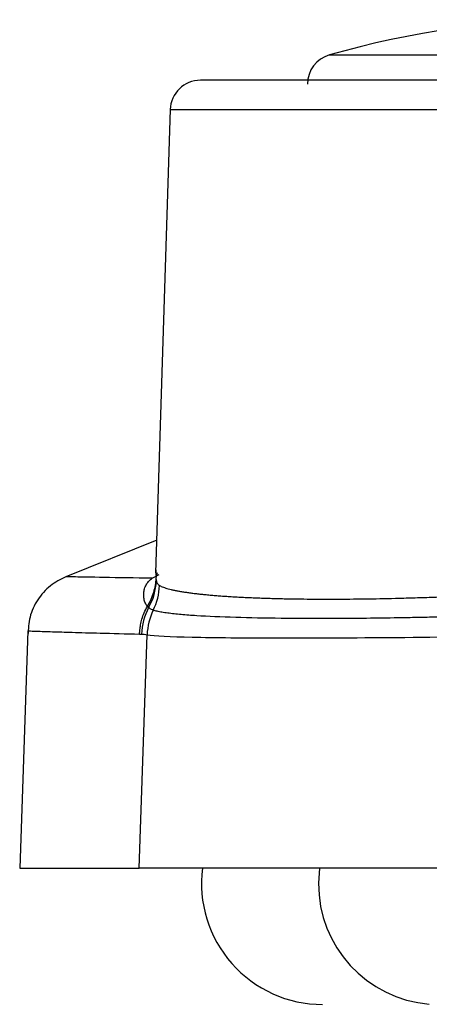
# Model space of a CAD drawing. Header units: millimetres. Extents: x 423 to 1697, y -6 to 958.
# Tile 51 of 54: x 1537 to 1550, y 488 to 520. Entities that reach past the tile are written whole.
import ezdxf

# ---------------------------------------------------------------- set-up
doc = ezdxf.new("R2010")
doc.units = ezdxf.units.MM

msp = doc.modelspace()

# ---------------------------------------------------------------- linework, layer by layer
at = {"color": 8, "linetype": 'Continuous', "lineweight": 25}
for p, q in [((1547.104, 519.299), (1551.242, 519.299)), ((1541.85, 517.494), (1568.911, 517.494)), ((1546.776, 492.463), (1546.745, 491.963))]:
    msp.add_line(p, q, dxfattribs=at)
at = {"color": 7, "linetype": 'Continuous', "lineweight": 25}
for p, q in [((1541.85, 517.494), (1541.369, 502.207)), ((1541.403, 503.289), (1538.404, 502.078)), ((1541.253, 502.028), (1541.49, 502.153)), ((1541.416, 502.205), (1541.374, 502.03)), ((1537.154, 500.295), (1536.88, 492.463)), ((1540.821, 492.463), (1541.086, 500.166)), ((1536.88, 492.463), (1540.821, 492.463)), ((1553.85, 492.463), (1540.821, 492.463))]:
    msp.add_line(p, q, dxfattribs=at)
for centre, radius, start, end in [((1555.38, 490.463), 30, 73.9866, 106.0134), ((1547.38, 518.338), 1, 106.0134, 180), ((1542.849, 517.463), 1, 90, 178.2), ((1546.88, 491.963), 4, 172.8192, 270), ((1550.725, 491.941), 3.98, 179.6753, 265.3614)]:
    msp.add_arc(centre, radius, start, end, dxfattribs=at)
for points, knots in [([(1555.38, 518.463), (1552.057, 518.463), (1548.87, 518.463), (1544.17, 518.463), (1542.849, 518.463), (1542.849, 518.463)], [0, 0, 0, 0, 0.5, 0.5, 1, 1, 1, 1]), ([(1538.404, 502.078), (1538.226, 501.988), (1537.862, 501.803), (1537.452, 501.33), (1537.186, 500.765), (1537.164, 500.357), (1537.154, 500.159)], [0, 0, 0, 0, 0.2442981, 0.5002712, 0.7560966, 1, 1, 1, 1]), ([(1541.379, 502.309), (1541.369, 502.209), (1541.357, 502.095), (1541.411, 502.118), (1541.417, 502.12)], [0, 0, 0, 0, 0.883302, 1, 1, 1, 1]), ([(1541.095, 501.105), (1541.083, 501.121), (1541.058, 501.154), (1541.028, 501.211), (1541.003, 501.275), (1540.985, 501.346), (1540.975, 501.421), (1540.972, 501.501), (1540.981, 501.602), (1541.008, 501.718), (1541.067, 501.84), (1541.146, 501.946), (1541.218, 502.001), (1541.253, 502.028)], [0, 0, 0, 0, 0.063579, 0.129752, 0.198537, 0.269947, 0.343994, 0.420681, 0.500009, 0.635078, 0.763444, 0.885091, 1, 1, 1, 1]), ([(1541.374, 502.03), (1541.368, 501.877), (1541.343, 501.719), (1541.251, 501.405), (1541.183, 501.25), (1541.095, 501.105)], [0, 0, 0, 0, 0.5, 0.5, 1, 1, 1, 1]), ([(1541.374, 502.03), (1541.376, 502.014), (1541.381, 501.983), (1541.388, 501.955), (1541.392, 501.942)], [0, 0, 0, 0, 0.51248, 1, 1, 1, 1]), ([(1541.392, 501.942), (1541.398, 501.923), (1541.41, 501.887), (1541.434, 501.844), (1541.463, 501.81), (1541.486, 501.795), (1541.497, 501.788)], [0, 0, 0, 0, 0.264397, 0.519034, 0.764146, 1, 1, 1, 1]), ([(1541.497, 501.788), (1541.516, 501.779), (1541.553, 501.76), (1541.621, 501.733), (1541.698, 501.707), (1541.784, 501.682), (1541.88, 501.658), (1541.985, 501.634), (1542.098, 501.612), (1542.22, 501.59), (1542.351, 501.57), (1542.489, 501.55), (1542.636, 501.531), (1542.79, 501.513), (1542.951, 501.496), (1543.119, 501.48), (1543.295, 501.464), (1543.477, 501.45), (1543.666, 501.436), (1543.86, 501.424), (1544.061, 501.412), (1544.268, 501.401), (1544.48, 501.391), (1544.698, 501.382), (1544.92, 501.374), (1545.147, 501.367), (1545.379, 501.36), (1545.812, 501.35), (1546.475, 501.341), (1547.403, 501.34), (1548.385, 501.349), (1549.263, 501.367), (1550.014, 501.388), (1550.624, 501.408), (1551.249, 501.431), (1551.887, 501.458), (1552.537, 501.488), (1553.196, 501.522), (1553.641, 501.547), (1553.865, 501.56)], [0, 0, 0, 0, 0.020504, 0.040905, 0.061204, 0.081399, 0.101492, 0.121482, 0.141369, 0.161153, 0.180835, 0.200414, 0.219891, 0.239265, 0.258537, 0.277706, 0.296773, 0.315738, 0.3346, 0.35336, 0.372018, 0.390574, 0.409028, 0.42738, 0.44563, 0.463778, 0.481825, 0.49977, 0.562489, 0.625074, 0.687529, 0.749858, 0.784921, 0.820207, 0.855716, 0.89145, 0.927408, 0.963591, 1, 1, 1, 1]), ([(1540.838, 500.187), (1540.841, 500.234), (1540.846, 500.337), (1540.871, 500.502), (1540.916, 500.689), (1540.987, 500.896), (1541.057, 501.033), (1541.095, 501.105)], [0, 0, 0, 0, 0.1472002, 0.3201095, 0.5196391, 0.7463118, 1, 1, 1, 1]), ([(1541.138, 501.06), (1541.13, 501.067), (1541.115, 501.081), (1541.101, 501.097), (1541.095, 501.105)], [0, 0, 0, 0, 0.526939, 1, 1, 1, 1]), ([(1541.289, 500.974), (1541.27, 500.98), (1541.233, 500.994), (1541.182, 501.023), (1541.153, 501.048), (1541.138, 501.06)], [0, 0, 0, 0, 0.325922, 0.659138, 1, 1, 1, 1]), ([(1553.884, 500.847), (1553.758, 500.842), (1553.507, 500.832), (1553.133, 500.819), (1552.764, 500.806), (1552.4, 500.795), (1552.041, 500.783), (1551.688, 500.773), (1551.34, 500.764), (1550.997, 500.755), (1550.661, 500.747), (1550.33, 500.739), (1550.006, 500.732), (1549.687, 500.726), (1548.766, 500.71), (1547.3, 500.694), (1545.493, 500.7), (1543.93, 500.731), (1542.987, 500.773), (1542.453, 500.81), (1542.204, 500.83), (1541.971, 500.853), (1541.758, 500.879), (1541.571, 500.907), (1541.408, 500.938), (1541.329, 500.962), (1541.289, 500.974)], [0, 0, 0, 0, 0.020262, 0.040358, 0.060286, 0.080047, 0.099639, 0.119062, 0.138316, 0.1574, 0.176313, 0.195056, 0.213627, 0.232027, 0.250254, 0.375154, 0.500191, 0.620886, 0.750013, 0.781844, 0.814977, 0.849407, 0.885131, 0.922142, 0.960434, 1, 1, 1, 1]), ([(1541.086, 500.166), (1541.336, 500.128), (1541.841, 500.103), (1543.312, 500.07), (1544.278, 500.062), (1546.568, 500.059), (1547.893, 500.064), (1550.762, 500.089), (1552.307, 500.109), (1553.882, 500.141)], [0, 0, 0, 0, 0.25, 0.25, 0.5, 0.5, 0.75, 0.75, 1, 1, 1, 1])]:
    msp.add_open_spline(points, degree=3, knots=knots, dxfattribs=at)
at = {"color": 8, "linetype": 'Continuous', "lineweight": 25}
for points, knots in [([(1541.253, 502.028), (1540.686, 502.037), (1539.55, 502.056), (1538.595, 502.074), (1538.468, 502.077), (1538.404, 502.078)], [0, 0, 0, 0, 0.333316, 0.66667, 1, 1, 1, 1]), ([(1537.169, 500.293), (1537.172, 500.293), (1537.18, 500.292), (1537.428, 500.283), (1537.902, 500.267), (1538.608, 500.245), (1539.529, 500.219), (1540.386, 500.198), (1540.838, 500.187)], [0, 0, 0, 0, 0.1121348, 0.2856959, 0.4695735, 0.6302079, 0.8046012, 1, 1, 1, 1])]:
    msp.add_open_spline(points, degree=3, knots=knots, dxfattribs=at)
at = {"color": 7, "linetype": 'Continuous', "lineweight": 25}
for points in [[(1541.138, 501.06), (1541.29, 501.328), (1541.378, 501.638), (1541.392, 501.942)], [(1541.289, 500.974), (1541.414, 501.225), (1541.486, 501.509), (1541.497, 501.788)], [(1541.138, 501.06), (1540.997, 500.794), (1540.915, 500.487), (1540.904, 500.185)], [(1541.289, 500.974), (1541.168, 500.724), (1541.097, 500.443), (1541.086, 500.166)], [(1540.838, 500.187), (1540.86, 500.186), (1540.882, 500.186), (1540.904, 500.185)], [(1540.904, 500.185), (1540.964, 500.184), (1541.025, 500.177), (1541.086, 500.166)]]:
    msp.add_open_spline(points, degree=3, dxfattribs=at)

doc.saveas('drawing.dxf')
